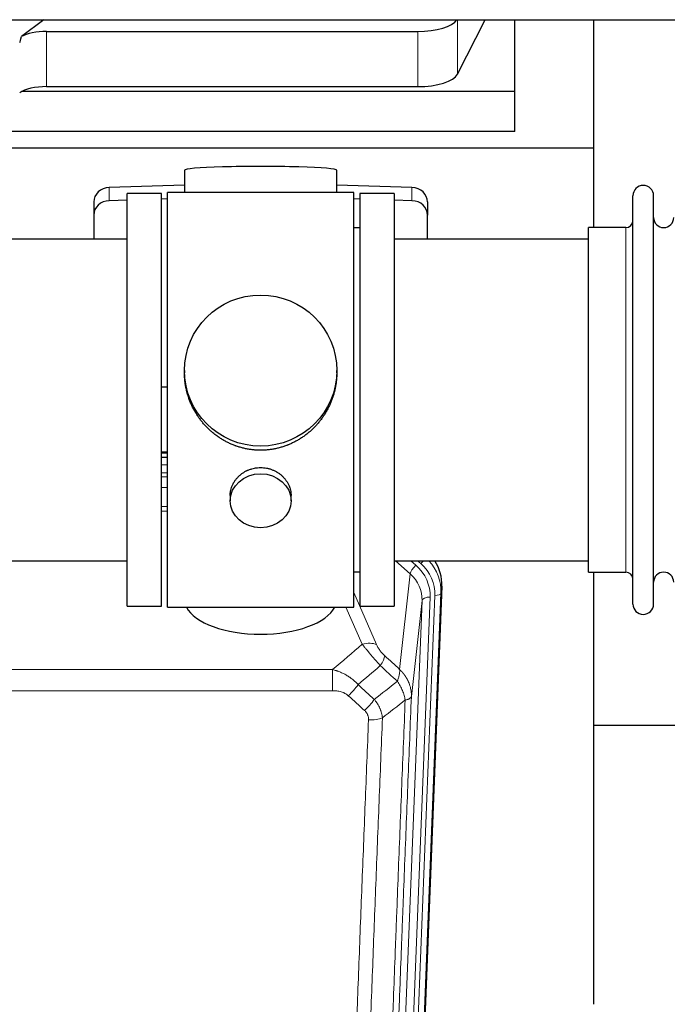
# Model space of a CAD drawing. Header units: inches. Extents: x 0 to 23760, y -13 to 16800.
# Tile 32 of 214: x 5323 to 5643, y 6035 to 6522. Entities that reach past the tile are written whole.
import ezdxf

# ---------------------------------------------------------------- set-up
doc = ezdxf.new("R2010")
doc.units = ezdxf.units.IN
doc.layers.add('254', color=7, linetype='Continuous', true_color=0xffffff)

msp = doc.modelspace()

# ---------------------------------------------------------------- linework, layer by layer
at = {"layer": '254', "color": 2, "linetype": 'Continuous', "lineweight": 25}
for p, q in [((4155.662, 6521.709), (6581.155, 6521.709)), ((5334.796, 6521.709), (5323.633, 6513.325)), ((5539.136, 6494.818), (5552.818, 6521.709)), ((5567.529, 6486.278), (5567.529, 6521.709)), ((5606.529, 6458.164), (5606.529, 6521.708)), ((5336.114, 6515.881), (5519.504, 6515.881)), ((5336.114, 6488.627), (5519.504, 6488.627)), ((5567.529, 6486.278), (5324.015, 6486.278)), ((5567.529, 6466.475), (5567.529, 6486.278)), ((5567.529, 6466.475), (5137.529, 6466.475)), ((5606.529, 6458.164), (5118.529, 6458.164)), ((5606.529, 6418.964), (5606.529, 6458.164)), ((5404.205, 6447.308), (5404.205, 6436.245)), ((5479.533, 6436.245), (5479.533, 6447.308)), ((5404.206, 6439.881), (5367.09, 6438.732)), ((5516.649, 6438.732), (5479.532, 6439.881)), ((5375.869, 6231.815), (5375.869, 6435.815)), ((5392.869, 6435.815), (5375.869, 6435.815)), ((5392.869, 6231.815), (5392.869, 6435.815)), ((5395.87, 6433.159), (5392.87, 6433.066)), ((5395.869, 6231.385), (5395.869, 6436.245)), ((5440.43, 6436.245), (5395.869, 6436.245)), ((5487.869, 6436.245), (5440.43, 6436.245)), ((5487.869, 6231.385), (5487.869, 6436.245)), ((5490.868, 6433.066), (5487.869, 6433.159)), ((5490.869, 6435.815), (5490.869, 6231.815)), ((5507.869, 6435.815), (5490.869, 6435.815)), ((5507.869, 6435.815), (5507.869, 6231.815)), ((5625.869, 6423.314), (5625.869, 6434.715)), ((5636.069, 6423.314), (5636.069, 6434.715)), ((5359.369, 6431.64), (5359.369, 6425.175)), ((5375.87, 6432.539), (5367.09, 6432.267)), ((5516.649, 6432.267), (5507.869, 6432.539)), ((5524.369, 6431.64), (5524.369, 6425.175)), ((5359.369, 6425.175), (5359.369, 6413.314)), ((5524.369, 6413.314), (5524.369, 6425.175)), ((5490.869, 6418.815), (5487.869, 6418.815)), ((5603.869, 6409.344), (5603.869, 6418.965)), ((5622.369, 6418.965), (5603.869, 6418.965)), ((5625.869, 6232.915), (5625.869, 6423.314)), ((5636.069, 6232.915), (5636.069, 6423.314)), ((5375.869, 6413.315), (5279.869, 6413.315)), ((5603.869, 6413.315), (5507.869, 6413.315)), ((5603.869, 6248.665), (5603.869, 6409.344)), ((5404.23, 6348.303), (5404.23, 6347.166)), ((5479.509, 6347.165), (5479.509, 6348.303)), ((5392.87, 6340.304), (5395.87, 6340.211)), ((5395.867, 6307.933), (5392.869, 6307.933)), ((5392.867, 6305.429), (5395.866, 6305.429)), ((5426.822, 6286.53), (5426.822, 6283.946)), ((5456.917, 6283.946), (5456.917, 6286.519)), ((5279.869, 6254.315), (5375.869, 6254.315)), ((5507.869, 6254.315), (5603.869, 6254.315)), ((5487.869, 6248.815), (5490.869, 6248.815)), ((5603.869, 6248.665), (5622.369, 6248.665)), ((5606.529, 6035.097), (5606.529, 6248.66)), ((5531.391, 6241.812), (5518.273, 5908.611)), ((5375.869, 6231.815), (5392.869, 6231.815)), ((5395.869, 6231.385), (5487.869, 6231.385)), ((5490.869, 6231.815), (5507.869, 6231.815)), ((5678.507, 6172.94), (5606.525, 6172.94))]:
    msp.add_line(p, q, dxfattribs=at)
at = {"layer": '254', "color": 110, "linetype": 'Continuous', "lineweight": 13}
for p, q in [((5539.136, 6521.708), (5539.136, 6494.818)), ((5336.114, 6515.881), (5336.114, 6488.627)), ((5519.504, 6515.881), (5519.504, 6488.627)), ((5367.09, 6438.732), (5367.09, 6432.267)), ((5516.649, 6438.732), (5516.649, 6432.267)), ((5622.369, 6409.344), (5622.369, 6418.965)), ((5622.369, 6248.665), (5622.369, 6409.344)), ((5395.867, 6307.543), (5392.869, 6307.543)), ((5392.867, 6301.791), (5395.868, 6301.791)), ((5395.868, 6297.821), (5392.867, 6297.821)), ((5392.868, 6295.73), (5395.867, 6295.73)), ((5395.867, 6290.437), (5392.868, 6290.437)), ((5392.868, 6281.179), (5395.868, 6281.179)), ((5395.868, 6278.734), (5392.868, 6278.734)), ((5515.795, 6247.838), (5508.493, 6254.315)), ((5518.62, 6252.093), (5516.115, 6254.315)), ((5521.011, 6252.929), (5519.449, 6254.315)), ((5510.57, 6200.638), (5515.795, 6247.838)), ((5487.869, 6238.567), (5499.144, 6212.888)), ((5531.391, 6241.812), (5531.011, 6238.375)), ((5508.567, 5902.799), (5521.633, 6234.692)), ((5525.625, 6236.319), (5512.559, 5904.425)), ((5514.906, 5904.133), (5528.017, 6237.155)), ((5521.633, 6234.692), (5516.385, 6187.286)), ((5531.011, 6238.375), (5517.9, 5905.353)), ((5492.082, 6213.038), (5484.027, 6231.385)), ((5244.283, 6200.518), (5477.455, 6200.518)), ((5477.455, 6190.087), (5477.455, 6200.518)), ((5477.455, 6190.087), (5244.283, 6190.087))]:
    msp.add_line(p, q, dxfattribs=at)
at = {"layer": '254', "color": 2, "linetype": 'Continuous', "lineweight": 25}
for centre, radius, start, end in [((5630.969, 6434.715), 5.1, 0, 180), ((5641.069, 6423.965), 5, 180, 0), ((5622.369, 6422.465), 3.5, 270, 0), ((5622.369, 6245.165), 3.5, 0, 90), ((5641.069, 6243.665), 5, 0, 180), ((5630.969, 6232.915), 5.1, 180, 0)]:
    msp.add_arc(centre, radius, start, end, dxfattribs=at)
for centre, major_axis, ratio, start_param, end_param in [((5519.504, 6523.535), (-20, 0), 0.3826834, 1.5707963, 2.9006165), ((5336.114, 6510.141), (15, 0), 0.3826834, 1.5707963, 2.5536377), ((5336.114, 6856.652), (-13.469, -346.314), 0.0190642, 0.0224463, 0.1321927), ((5519.504, 6496.281), (-20, 0), 0.3826834, 1.5707963, 2.9492947), ((5336.114, 6482.887), (15, 0), 0.3826834, 1.5707963, 2.6633841), ((5441.869, 6447.308), (37.664, 0), 0.0504434, 0, 3.1415927), ((5367.369, 6431.64), (8, 0), 0.8870108, 1.6057029, 3.1415927), ((5516.369, 6431.64), (8, 0), 0.8870108, 0, 1.5358897), ((5367.369, 6425.175), (8, 0), 0.8870108, 1.6057029, 3.1415927), ((5516.369, 6425.175), (8, 0), 0.8870108, 0, 1.5358897), ((5504.37, 6242.621), (-27.038, -0.124), 0.8859493, 3.102669, 3.6464193), ((5441.869, 6235.357), (37.64, 0), 0.4617486, 3.372107, 6.0525728)]:
    msp.add_ellipse(centre, major_axis=major_axis, ratio=ratio, start_param=start_param, end_param=end_param, dxfattribs=at)
for centre, major_axis, ratio in [((5441.869, 6348.303), (37.64, 0), 0.9914449), ((5441.869, 6283.946), (-15.048, 0), 0.8870108)]:
    msp.add_ellipse(centre, major_axis=major_axis, ratio=ratio, dxfattribs=at)
at = {"layer": '254', "color": 110, "linetype": 'Continuous', "lineweight": 13}
for centre, major_axis, ratio, start_param, end_param in [((5521.011, 6254.314), (1.991, 2.244), 0.3265056, 4.3596844, 4.9945095), ((5503.997, 6239.258), (27.029, -0.244), 0.8851019, 6.2564288, 6.9740615), ((5518.62, 6250.246), (2.654, 2.992), 0.3265056, 1.2180917, 2.7365282), ((5501.606, 6237.038), (-24.034, -0.11), 0.8859493, 3.102669, 3.9217821), ((5503.997, 6237.873), (-24.034, -0.11), 0.8859493, 3.102669, 3.9217821), ((5501.606, 6235.191), (-20.033, -0.591), 0.8872905, 3.0803315, 3.8994446), ((5525.625, 6234.472), (3.997, -0.157), 0.4614673, 1.5889619, 3.1073983), ((5528.017, 6238.54), (2.998, -0.118), 0.4614673, 4.7305545, 6.248991), ((5492.082, 6206.866), (-9.156, -4.02), 0.5833249, 3.617995, 4.4616661), ((5496.169, 6201.268), (-6.719, -7.407), 0.3029797, 1.994528, 2.7400357), ((5485.214, 6191.881), (-6.736, -7.391), 0.3030979, 1.2497453, 1.9956357), ((5493.223, 6184.589), (6.729, 7.397), 0.3051216, 4.388767, 5.1358022), ((5495.195, 6179.995), (-9.992, 0.404), 0.431453, 1.5882535, 2.3480729)]:
    msp.add_ellipse(centre, major_axis=major_axis, ratio=ratio, start_param=start_param, end_param=end_param, dxfattribs=at)
at = {"layer": '254', "color": 2, "linetype": 'Continuous', "lineweight": 25}
for points, knots in [([(5441.869, 6308.931), (5441.242, 6308.931), (5439.992, 6308.964), (5438.135, 6309.109), (5436.295, 6309.348), (5434.472, 6309.681), (5432.666, 6310.106), (5431.473, 6310.452), (5430.582, 6310.735), (5430.286, 6310.833), (5429.916, 6310.961), (5429.842, 6310.986), (5429.695, 6311.038), (5429.474, 6311.117), (5428.669, 6311.413), (5427.374, 6311.936), (5425.692, 6312.715), (5424.054, 6313.574), (5422.461, 6314.513), (5420.912, 6315.53), (5419.908, 6316.262), (5419.289, 6316.736), (5419.166, 6316.832), (5418.921, 6317.024), (5418.556, 6317.315), (5418.197, 6317.612), (5417.488, 6318.213), (5416.564, 6319.035), (5415.242, 6320.329), (5413.985, 6321.683), (5412.79, 6323.098), (5412.037, 6324.082), (5411.487, 6324.835), (5411.217, 6325.216), (5410.953, 6325.602), (5410.778, 6325.861), (5410.691, 6325.991), (5410.261, 6326.644), (5409.601, 6327.702), (5408.693, 6329.324), (5407.865, 6330.983), (5407.117, 6332.678), (5406.45, 6334.409), (5406.06, 6335.588), (5405.788, 6336.481), (5405.657, 6336.93), (5405.514, 6337.458), (5405.454, 6337.685), (5405.415, 6337.837), (5405.396, 6337.913), (5405.223, 6338.597), (5404.949, 6339.814), (5404.629, 6341.644), (5404.4, 6343.478), (5404.262, 6345.316), (5404.23, 6346.564), (5404.23, 6347.199), (5404.23, 6347.219)], [0, 0, 0, 0, 0.0312188, 0.0624376, 0.0936563, 0.1248751, 0.1560939, 0.1873127, 0.1873127, 0.2029221, 0.2029221, 0.2068244, 0.2068244, 0.2107268, 0.2185315, 0.2497502, 0.280969, 0.3121878, 0.3434066, 0.3746254, 0.4058442, 0.4058442, 0.4136489, 0.4136489, 0.4214535, 0.4370629, 0.4370629, 0.4682817, 0.4995005, 0.5307193, 0.5619381, 0.5931568, 0.5931568, 0.6087662, 0.6165709, 0.6165709, 0.6243756, 0.6243756, 0.6555944, 0.6868132, 0.718032, 0.7492507, 0.7804695, 0.8116883, 0.8116883, 0.8272977, 0.8351024, 0.8390047, 0.8390047, 0.8429071, 0.8429071, 0.8741259, 0.9053447, 0.9365634, 0.9677822, 0.999001, 1, 1, 1, 1]), ([(5479.509, 6347.213), (5479.509, 6347.201), (5479.509, 6346.574), (5479.478, 6345.332), (5479.34, 6343.492), (5479.112, 6341.654), (5478.898, 6340.431), (5478.715, 6339.514), (5478.633, 6339.132), (5478.546, 6338.751), (5478.51, 6338.598), (5478.492, 6338.522), (5478.438, 6338.293), (5478.251, 6337.533), (5477.875, 6336.181), (5477.29, 6334.413), (5476.622, 6332.679), (5475.872, 6330.978), (5475.039, 6329.311), (5474.429, 6328.222), (5474.03, 6327.549), (5473.949, 6327.414), (5473.786, 6327.147), (5473.54, 6326.748), (5473.287, 6326.355), (5472.774, 6325.576), (5472.066, 6324.556), (5470.938, 6323.085), (5469.743, 6321.671), (5468.482, 6320.314), (5467.596, 6319.448), (5466.915, 6318.813), (5466.57, 6318.499), (5466.218, 6318.191), (5465.982, 6317.986), (5465.864, 6317.885), (5465.269, 6317.382), (5464.302, 6316.605), (5462.805, 6315.515), (5461.261, 6314.502), (5459.67, 6313.566), (5458.032, 6312.708), (5456.908, 6312.188), (5456.052, 6311.818), (5455.621, 6311.638), (5455.185, 6311.465), (5454.967, 6311.38), (5454.894, 6311.352), (5454.748, 6311.297), (5454.09, 6311.049), (5452.841, 6310.618), (5451.058, 6310.102), (5449.258, 6309.679), (5447.439, 6309.348), (5445.602, 6309.109), (5444.365, 6309.012), (5443.433, 6308.964), (5442.966, 6308.946), (5442.418, 6308.935), (5442.183, 6308.933), (5442.026, 6308.932), (5441.948, 6308.931), (5441.869, 6308.931)], [0, 0, 0, 0, 0.0006246, 0.0318551, 0.0630856, 0.0943161, 0.1255465, 0.1255465, 0.1411618, 0.1450656, 0.1450656, 0.1489694, 0.1489694, 0.156777, 0.1880075, 0.219238, 0.2504685, 0.2816989, 0.3129294, 0.3441599, 0.3441599, 0.3519675, 0.3519675, 0.3597751, 0.3753904, 0.3753904, 0.4066209, 0.4378513, 0.4690818, 0.5003123, 0.5315428, 0.5315428, 0.547158, 0.5549656, 0.5549656, 0.5627733, 0.5627733, 0.5940037, 0.6252342, 0.6564647, 0.6876952, 0.7189257, 0.7501562, 0.7501562, 0.7657714, 0.773579, 0.773579, 0.7774828, 0.7774828, 0.7813866, 0.8126171, 0.8438476, 0.8750781, 0.9063086, 0.937539, 0.9687695, 0.9687695, 0.9843848, 0.9921924, 0.9960962, 0.9960962, 1, 1, 1, 1]), ([(5426.822, 6286.529), (5426.822, 6286.958), (5426.846, 6287.391), (5426.906, 6287.937), (5426.919, 6288.048), (5426.95, 6288.268), (5427, 6288.599), (5427.063, 6288.926), (5427.207, 6289.578), (5427.327, 6290.008), (5427.611, 6290.859), (5427.776, 6291.28), (5428.059, 6291.905), (5428.16, 6292.112), (5428.292, 6292.369), (5428.319, 6292.42), (5428.374, 6292.522), (5428.456, 6292.675), (5428.542, 6292.826), (5428.833, 6293.326), (5429.085, 6293.714), (5429.629, 6294.467), (5429.921, 6294.832), (5430.388, 6295.362), (5430.548, 6295.536), (5430.797, 6295.791), (5430.923, 6295.918), (5431.051, 6296.043), (5431.138, 6296.126), (5431.182, 6296.168), (5431.576, 6296.537), (5431.941, 6296.847), (5432.699, 6297.432), (5433.092, 6297.706), (5433.906, 6298.221), (5434.327, 6298.46), (5434.871, 6298.736), (5434.981, 6298.79), (5435.202, 6298.896), (5435.314, 6298.948), (5435.65, 6299.099), (5435.876, 6299.194), (5436.559, 6299.464), (5437.021, 6299.621), (5437.959, 6299.893), (5438.435, 6300.007), (5439.159, 6300.145), (5439.402, 6300.186), (5439.769, 6300.238), (5439.892, 6300.254), (5440.077, 6300.276), (5440.139, 6300.283), (5440.262, 6300.296), (5440.324, 6300.303), (5440.88, 6300.355), (5441.372, 6300.378), (5442.355, 6300.379), (5442.845, 6300.356), (5443.823, 6300.265), (5444.31, 6300.196), (5444.918, 6300.081), (5445.039, 6300.057), (5445.282, 6300.005), (5445.644, 6299.923), (5446.001, 6299.829), (5446.708, 6299.624), (5447.17, 6299.467), (5448.076, 6299.111), (5448.52, 6298.912), (5449.171, 6298.582), (5449.386, 6298.467), (5449.705, 6298.287), (5449.811, 6298.225), (5450.021, 6298.1), (5450.124, 6298.036), (5450.638, 6297.713), (5451.032, 6297.437), (5451.79, 6296.853), (5452.153, 6296.545), (5452.847, 6295.897), (5453.178, 6295.557), (5453.532, 6295.156), (5453.571, 6295.111), (5453.649, 6295.022), (5453.764, 6294.886), (5454.026, 6294.567), (5454.239, 6294.288), (5454.648, 6293.722), (5454.901, 6293.334), (5455.363, 6292.541), (5455.574, 6292.134), (5455.858, 6291.51), (5455.948, 6291.3), (5456.074, 6290.981), (5456.114, 6290.874), (5456.192, 6290.66), (5456.23, 6290.553), (5456.409, 6290.018), (5456.529, 6289.587), (5456.721, 6288.721), (5456.794, 6288.286), (5456.867, 6287.63), (5456.886, 6287.41), (5456.904, 6287.081), (5456.911, 6286.915), (5456.915, 6286.75), (5456.917, 6286.64), (5456.917, 6286.584), (5456.917, 6286.527), (5456.917, 6286.524), (5456.917, 6286.521)], [0, 0, 0, 0, 0.0308202, 0.0308202, 0.0386347, 0.0386347, 0.0464491, 0.062078, 0.062078, 0.0933358, 0.0933358, 0.1245936, 0.1245936, 0.1402226, 0.1402226, 0.1441298, 0.1441298, 0.148037, 0.1558515, 0.1558515, 0.1871093, 0.1871093, 0.2183671, 0.2183671, 0.233996, 0.233996, 0.2418105, 0.2457177, 0.2457177, 0.2496249, 0.2496249, 0.2808827, 0.2808827, 0.3121405, 0.3121405, 0.3433983, 0.3433983, 0.3512128, 0.3512128, 0.3590273, 0.3590273, 0.3746562, 0.3746562, 0.405914, 0.405914, 0.4371718, 0.4371718, 0.4528007, 0.4528007, 0.4606152, 0.4606152, 0.4645224, 0.4645224, 0.4684296, 0.4684296, 0.4996874, 0.4996874, 0.5309452, 0.5309452, 0.5622031, 0.5622031, 0.5700175, 0.5700175, 0.577832, 0.5934609, 0.5934609, 0.6247187, 0.6247187, 0.6559765, 0.6559765, 0.6716054, 0.6716054, 0.6794199, 0.6794199, 0.6872343, 0.6872343, 0.7184921, 0.7184921, 0.7497499, 0.7497499, 0.7810078, 0.7810078, 0.784915, 0.784915, 0.7888222, 0.7966367, 0.8122656, 0.8122656, 0.8435234, 0.8435234, 0.8747812, 0.8747812, 0.8904101, 0.8904101, 0.8982246, 0.8982246, 0.906039, 0.906039, 0.9372968, 0.9372968, 0.9685546, 0.9685546, 0.9841835, 0.9841835, 0.991998, 0.9959052, 0.9959052, 0.9998125, 0.9998125, 1, 1, 1, 1])]:
    msp.add_open_spline(points, degree=3, knots=knots, dxfattribs=at)
at = {"layer": '254', "color": 110, "linetype": 'Continuous', "lineweight": 13}
for points in [[(5477.455, 6200.518), (5482.328, 6204.694), (5487.203, 6208.867), (5492.082, 6213.038)], [(5503.231, 6207.29), (5505.677, 6205.071), (5508.124, 6202.853), (5510.57, 6200.638)], [(5500.978, 6202.458), (5497.327, 6199.329), (5493.678, 6196.199), (5490.031, 6193.067)], [(5509.465, 6194.752), (5506.635, 6197.318), (5503.806, 6199.887), (5500.978, 6202.458)], [(5498.045, 6185.756), (5501.854, 6188.75), (5505.66, 6191.748), (5509.465, 6194.752)], [(5490.031, 6193.067), (5492.702, 6190.628), (5495.374, 6188.191), (5498.045, 6185.756)], [(5493.223, 6180.29), (5490.553, 6182.728), (5487.883, 6185.169), (5485.214, 6187.611)], [(5513.33, 6185.506), (5509.581, 6182.545), (5505.83, 6179.59), (5502.078, 6176.639)]]:
    msp.add_open_spline(points, degree=3, dxfattribs=at)
for points, knots in [([(5492.082, 6213.038), (5492.404, 6212.637), (5492.735, 6212.228), (5493.412, 6211.395), (5493.759, 6210.971), (5494.293, 6210.322), (5494.473, 6210.103), (5494.747, 6209.773), (5494.839, 6209.662), (5494.977, 6209.495), (5495.023, 6209.439), (5495.116, 6209.328), (5495.163, 6209.272), (5495.581, 6208.769), (5496.332, 6207.871), (5497.097, 6206.966), (5497.676, 6206.284), (5497.869, 6206.056), (5498.162, 6205.714), (5498.259, 6205.599), (5498.406, 6205.428), (5498.455, 6205.371), (5498.553, 6205.256), (5498.602, 6205.199), (5499.042, 6204.686), (5499.432, 6204.234), (5500.207, 6203.34), (5500.593, 6202.896), (5500.978, 6202.458)], [0, 0, 0, 0, 0.125, 0.125, 0.25, 0.25, 0.3125, 0.3125, 0.34375, 0.34375, 0.359375, 0.359375, 0.375, 0.375, 0.5, 0.625, 0.625, 0.6875, 0.6875, 0.71875, 0.71875, 0.734375, 0.734375, 0.75, 0.75, 0.875, 0.875, 1, 1, 1, 1]), ([(5503.231, 6207.29), (5503.011, 6207.489), (5502.795, 6207.696), (5502.369, 6208.125), (5502.16, 6208.347), (5501.902, 6208.636), (5501.85, 6208.694), (5501.749, 6208.811), (5501.598, 6208.987), (5501.451, 6209.165), (5501.165, 6209.521), (5500.982, 6209.761), (5500.633, 6210.246), (5500.465, 6210.491), (5500.286, 6210.769), (5500.266, 6210.8), (5500.227, 6210.862), (5500.169, 6210.955), (5500.036, 6211.169), (5499.928, 6211.352), (5499.721, 6211.714), (5499.593, 6211.953), (5499.355, 6212.425), (5499.245, 6212.658), (5499.144, 6212.888)], [0, 0, 0, 0, 0.125, 0.125, 0.25, 0.25, 0.28125, 0.28125, 0.3125, 0.375, 0.375, 0.5, 0.5, 0.625, 0.625, 0.640625, 0.640625, 0.65625, 0.6875, 0.75, 0.75, 0.875, 0.875, 1, 1, 1, 1]), ([(5477.455, 6200.518), (5478.053, 6200.366), (5478.721, 6200.172), (5479.385, 6199.952), (5479.532, 6199.902), (5479.605, 6199.877), (5479.826, 6199.801), (5479.972, 6199.749), (5480.41, 6199.589), (5480.7, 6199.477), (5481.561, 6199.127), (5482.127, 6198.875), (5483.239, 6198.33), (5483.786, 6198.038), (5484.593, 6197.567), (5484.992, 6197.324), (5485.386, 6197.069), (5485.582, 6196.94), (5485.647, 6196.896), (5485.777, 6196.808), (5485.841, 6196.764), (5486.42, 6196.365), (5486.916, 6195.993), (5487.872, 6195.216), (5488.331, 6194.81), (5489.21, 6193.965), (5489.631, 6193.525), (5490.031, 6193.067)], [0, 0, 0, 0, 0.125, 0.140625, 0.140625, 0.15625, 0.15625, 0.1875, 0.1875, 0.25, 0.25, 0.375, 0.375, 0.5, 0.5, 0.5625, 0.59375, 0.59375, 0.609375, 0.609375, 0.625, 0.625, 0.75, 0.75, 0.875, 0.875, 1, 1, 1, 1]), ([(5510.57, 6200.638), (5510.617, 6200.266), (5510.626, 6199.854), (5510.585, 6199.189), (5510.563, 6198.959), (5510.5, 6198.485), (5510.46, 6198.241), (5510.363, 6197.74), (5510.307, 6197.483), (5510.178, 6196.959), (5510.105, 6196.692), (5509.946, 6196.15), (5509.859, 6195.874), (5509.672, 6195.317), (5509.571, 6195.035), (5509.465, 6194.752)], [0, 0, 0, 0, 0.25, 0.25, 0.375, 0.375, 0.5, 0.5, 0.625, 0.625, 0.75, 0.75, 0.875, 0.875, 1, 1, 1, 1]), ([(5510.57, 6200.638), (5510.588, 6200.621), (5510.622, 6200.587), (5510.673, 6200.537), (5510.725, 6200.486), (5510.776, 6200.436), (5510.826, 6200.385), (5510.877, 6200.333), (5510.928, 6200.282), (5510.978, 6200.23), (5511.029, 6200.179), (5511.079, 6200.127), (5511.129, 6200.075), (5511.178, 6200.023), (5511.228, 6199.97), (5511.277, 6199.918), (5511.327, 6199.865), (5511.376, 6199.812), (5511.425, 6199.759), (5511.474, 6199.706), (5511.522, 6199.652), (5511.571, 6199.599), (5511.619, 6199.545), (5511.667, 6199.491), (5511.715, 6199.437), (5511.763, 6199.383), (5511.81, 6199.328), (5511.858, 6199.274), (5511.905, 6199.219), (5511.952, 6199.164), (5511.999, 6199.109), (5512.045, 6199.054), (5512.092, 6198.998), (5512.138, 6198.943), (5512.184, 6198.887), (5512.23, 6198.831), (5512.276, 6198.775), (5512.321, 6198.719), (5512.367, 6198.662), (5512.412, 6198.606), (5512.457, 6198.549), (5512.502, 6198.492), (5512.546, 6198.435), (5512.591, 6198.378), (5512.635, 6198.32), (5512.679, 6198.263), (5512.723, 6198.205), (5512.766, 6198.147), (5512.809, 6198.089), (5512.853, 6198.031), (5512.896, 6197.973), (5512.938, 6197.914), (5512.981, 6197.856), (5513.023, 6197.797), (5513.065, 6197.738), (5513.107, 6197.679), (5513.149, 6197.62), (5513.19, 6197.56), (5513.232, 6197.501), (5513.273, 6197.441), (5513.314, 6197.381), (5513.354, 6197.321), (5513.395, 6197.261), (5513.435, 6197.201), (5513.475, 6197.14), (5513.515, 6197.08), (5513.554, 6197.019), (5513.593, 6196.958), (5513.632, 6196.897), (5513.671, 6196.836), (5513.71, 6196.774), (5513.748, 6196.713), (5513.786, 6196.651), (5513.824, 6196.59), (5513.862, 6196.528), (5513.9, 6196.466), (5513.937, 6196.403), (5513.974, 6196.341), (5514.011, 6196.279), (5514.047, 6196.216), (5514.083, 6196.153), (5514.119, 6196.09), (5514.155, 6196.027), (5514.191, 6195.964), (5514.226, 6195.901), (5514.261, 6195.837), (5514.296, 6195.774), (5514.331, 6195.71), (5514.365, 6195.646), (5514.399, 6195.582), (5514.433, 6195.518), (5514.466, 6195.454), (5514.5, 6195.39), (5514.533, 6195.325), (5514.566, 6195.26), (5514.598, 6195.196), (5514.63, 6195.131), (5514.663, 6195.066), (5514.694, 6195.001), (5514.726, 6194.935), (5514.757, 6194.87), (5514.788, 6194.805), (5514.819, 6194.739), (5514.849, 6194.673), (5514.88, 6194.607), (5514.91, 6194.541), (5514.939, 6194.475), (5514.969, 6194.409), (5515.167, 6193.958), (5515.501, 6193.108), (5515.889, 6191.84), (5516.175, 6190.541), (5516.353, 6189.219), (5516.396, 6188.292), (5516.396, 6187.768), (5516.394, 6187.647), (5516.392, 6187.527), (5516.389, 6187.407), (5516.387, 6187.326), (5516.385, 6187.286)], [0, 0, 0, 0, 0.0045083, 0.0090195, 0.0135338, 0.0180512, 0.0225715, 0.0270949, 0.0316214, 0.0361509, 0.0406834, 0.0452189, 0.0497575, 0.0542992, 0.0588439, 0.0633916, 0.0679424, 0.0724963, 0.0770532, 0.0816132, 0.0861762, 0.0907423, 0.0953114, 0.0998837, 0.104459, 0.1090373, 0.1136188, 0.1182033, 0.1227909, 0.1273815, 0.1319753, 0.1365721, 0.141172, 0.145775, 0.1503811, 0.1549903, 0.1596025, 0.1642179, 0.1688364, 0.1734579, 0.1780826, 0.1827103, 0.1873412, 0.1919752, 0.1966123, 0.2012524, 0.2058957, 0.2105422, 0.2151917, 0.2198443, 0.2245001, 0.229159, 0.233821, 0.2384861, 0.2431544, 0.2478258, 0.2525003, 0.2571779, 0.2618587, 0.2665427, 0.2712297, 0.2759199, 0.2806133, 0.2853097, 0.2900094, 0.2947122, 0.2994181, 0.3041272, 0.3088394, 0.3135548, 0.3182733, 0.322995, 0.3277199, 0.3324479, 0.3371791, 0.3419135, 0.346651, 0.3513917, 0.3561355, 0.3608826, 0.3656328, 0.3703861, 0.3751427, 0.3799024, 0.3846654, 0.3894315, 0.3942008, 0.3989732, 0.4037489, 0.4085278, 0.4133098, 0.4180951, 0.4228835, 0.4276751, 0.43247, 0.437268, 0.4420692, 0.4468737, 0.4516813, 0.4564922, 0.4613063, 0.4661235, 0.470944, 0.4757677, 0.4805947, 0.4854248, 0.4902582, 0.4950947, 0.4999345, 0.5888915, 0.6791125, 0.7706071, 0.8633844, 0.9574535, 0.965938, 0.9744348, 0.9829441, 0.9914659, 1, 1, 1, 1]), ([(5509.465, 6194.752), (5509.968, 6194.003), (5510.43, 6193.237), (5511.056, 6192.075), (5511.254, 6191.685), (5511.626, 6190.904), (5511.8, 6190.513), (5512.288, 6189.339), (5512.566, 6188.557), (5513.022, 6187.013), (5513.201, 6186.25), (5513.33, 6185.506)], [0, 0, 0, 0, 0.25, 0.25, 0.375, 0.375, 0.5, 0.5, 0.75, 0.75, 1, 1, 1, 1]), ([(5477.455, 6190.087), (5477.809, 6190.087), (5478.163, 6190.076), (5478.603, 6190.049), (5478.692, 6190.043), (5478.868, 6190.03), (5478.956, 6190.022), (5479.219, 6189.997), (5479.394, 6189.978), (5479.916, 6189.911), (5480.261, 6189.854), (5480.944, 6189.715), (5481.281, 6189.633), (5481.949, 6189.438), (5482.279, 6189.327), (5482.644, 6189.182), (5482.685, 6189.166), (5482.766, 6189.133), (5482.886, 6189.082), (5483.164, 6188.96), (5483.395, 6188.847), (5483.85, 6188.608), (5484.141, 6188.434), (5484.698, 6188.05), (5484.963, 6187.84), (5485.214, 6187.611)], [0, 0, 0, 0, 0.125, 0.125, 0.15625, 0.15625, 0.1875, 0.1875, 0.25, 0.25, 0.375, 0.375, 0.5, 0.5, 0.625, 0.625, 0.640625, 0.640625, 0.65625, 0.6875, 0.75, 0.75, 0.875, 0.875, 1, 1, 1, 1]), ([(5498.045, 6185.756), (5498.336, 6185.412), (5498.613, 6185.061), (5498.941, 6184.613), (5499.006, 6184.523), (5499.134, 6184.342), (5499.198, 6184.252), (5499.384, 6183.978), (5499.505, 6183.795), (5499.854, 6183.242), (5500.289, 6182.495), (5500.661, 6181.732), (5500.917, 6181.153), (5500.999, 6180.959), (5501.115, 6180.666), (5501.152, 6180.568), (5501.226, 6180.372), (5501.261, 6180.274), (5501.434, 6179.783), (5501.554, 6179.391), (5501.762, 6178.605), (5501.935, 6177.819), (5502.042, 6177.032), (5502.078, 6176.639)], [0, 0, 0, 0, 0.125, 0.125, 0.15625, 0.15625, 0.1875, 0.1875, 0.25, 0.25, 0.375, 0.5, 0.5, 0.5625, 0.5625, 0.59375, 0.59375, 0.625, 0.625, 0.75, 0.75, 0.875, 1, 1, 1, 1]), ([(5501.101, 5861.61), (5501.156, 5863.222), (5501.212, 5864.835), (5501.324, 5868.064), (5501.493, 5872.911), (5501.888, 5884.246), (5502.232, 5894.006), (5502.925, 5913.582), (5503.865, 5939.838), (5505.324, 5979.683), (5506.328, 6006.554), (5506.902, 6021.755), (5506.966, 6023.446), (5507.094, 6026.828), (5507.287, 6031.906), (5507.738, 6043.776), (5508.129, 6053.991), (5508.458, 6062.525), (5508.524, 6064.233), (5508.656, 6067.651), (5508.854, 6072.781), (5509.319, 6084.773), (5509.722, 6095.089), (5510.534, 6115.771), (5511.631, 6143.48), (5512.758, 6171.453), (5513.33, 6185.506)], [0, 0, 0, 0, 0.015625, 0.015625, 0.03125, 0.0625, 0.125, 0.125, 0.25, 0.375, 0.5, 0.5, 0.515625, 0.515625, 0.53125, 0.5625, 0.625, 0.625, 0.640625, 0.640625, 0.65625, 0.6875, 0.75, 0.75, 0.875, 1, 1, 1, 1]), ([(5516.385, 6187.286), (5515.815, 6173.286), (5514.691, 6145.419), (5513.597, 6117.815), (5512.787, 6097.211), (5512.386, 6086.934), (5511.922, 6074.987), (5511.724, 6069.876), (5511.593, 6066.471), (5511.527, 6064.77), (5511.199, 6056.268), (5510.809, 6046.092), (5510.359, 6034.266), (5510.167, 6029.208), (5510.039, 6025.838), (5509.975, 6024.154), (5509.403, 6009.011), (5508.401, 5982.242), (5506.947, 5942.548), (5505.541, 5903.314), (5504.635, 5877.465), (5504.19, 5864.618)], [0, 0, 0, 0, 0.125, 0.25, 0.25, 0.3125, 0.34375, 0.359375, 0.359375, 0.375, 0.375, 0.4375, 0.46875, 0.484375, 0.484375, 0.5, 0.5, 0.625, 0.75, 0.875, 1, 1, 1, 1]), ([(5513.33, 6185.506), (5513.556, 6185.542), (5513.772, 6185.584), (5514.183, 6185.68), (5514.377, 6185.733), (5514.741, 6185.849), (5514.911, 6185.913), (5515.225, 6186.048), (5515.369, 6186.121), (5515.631, 6186.274), (5515.748, 6186.355), (5515.954, 6186.524), (5516.043, 6186.613), (5516.265, 6186.887), (5516.356, 6187.082), (5516.385, 6187.286)], [0, 0, 0, 0, 0.125, 0.125, 0.25, 0.25, 0.375, 0.375, 0.5, 0.5, 0.625, 0.625, 0.75, 0.75, 1, 1, 1, 1]), ([(5493.223, 6180.29), (5493.389, 6180.138), (5493.547, 6179.979), (5493.733, 6179.771), (5493.77, 6179.73), (5493.842, 6179.645), (5493.877, 6179.602), (5493.982, 6179.473), (5494.049, 6179.385), (5494.241, 6179.119), (5494.476, 6178.754), (5494.666, 6178.369), (5494.792, 6178.073), (5494.831, 6177.972), (5494.886, 6177.82), (5494.903, 6177.769), (5494.937, 6177.667), (5494.953, 6177.615), (5495.029, 6177.358), (5495.077, 6177.151), (5495.149, 6176.735), (5495.174, 6176.525), (5495.201, 6176.103), (5495.203, 6175.891), (5495.195, 6175.678)], [0, 0, 0, 0, 0.125, 0.125, 0.15625, 0.15625, 0.1875, 0.1875, 0.25, 0.25, 0.375, 0.5, 0.5, 0.5625, 0.5625, 0.59375, 0.59375, 0.625, 0.625, 0.75, 0.75, 0.875, 0.875, 1, 1, 1, 1]), ([(5483.236, 5856.675), (5483.674, 5869.388), (5484.564, 5894.966), (5485.485, 5920.846), (5486.187, 5940.369), (5486.423, 5946.895), (5486.899, 5959.986), (5487.139, 5966.55), (5487.864, 5986.3), (5488.355, 5999.537), (5488.979, 6016.172), (5489.104, 6019.503), (5489.355, 6026.174), (5489.734, 6036.192), (5490.116, 6046.246), (5490.887, 6066.405), (5491.929, 6093.413), (5493.537, 6134.317), (5494.637, 6161.847), (5495.195, 6175.678)], [0, 0, 0, 0, 0.125, 0.25, 0.25, 0.3125, 0.3125, 0.375, 0.375, 0.5, 0.5, 0.53125, 0.53125, 0.5625, 0.625, 0.625, 0.75, 0.875, 1, 1, 1, 1]), ([(5502.078, 6176.639), (5501.52, 6162.826), (5500.418, 6135.33), (5498.808, 6094.478), (5497.764, 6067.504), (5496.993, 6047.372), (5496.61, 6037.33), (5496.231, 6027.324), (5495.979, 6020.662), (5495.854, 6017.335), (5495.229, 6000.721), (5494.738, 5987.501), (5494.011, 5967.777), (5493.771, 5961.221), (5493.295, 5948.147), (5493.058, 5941.628), (5492.355, 5922.13), (5491.434, 5896.284), (5490.542, 5870.738), (5490.104, 5858.041)], [0, 0, 0, 0, 0.125, 0.25, 0.375, 0.375, 0.4375, 0.46875, 0.46875, 0.5, 0.5, 0.625, 0.625, 0.6875, 0.6875, 0.75, 0.75, 0.875, 1, 1, 1, 1])]:
    msp.add_open_spline(points, degree=3, knots=knots, dxfattribs=at)

doc.saveas('drawing.dxf')
